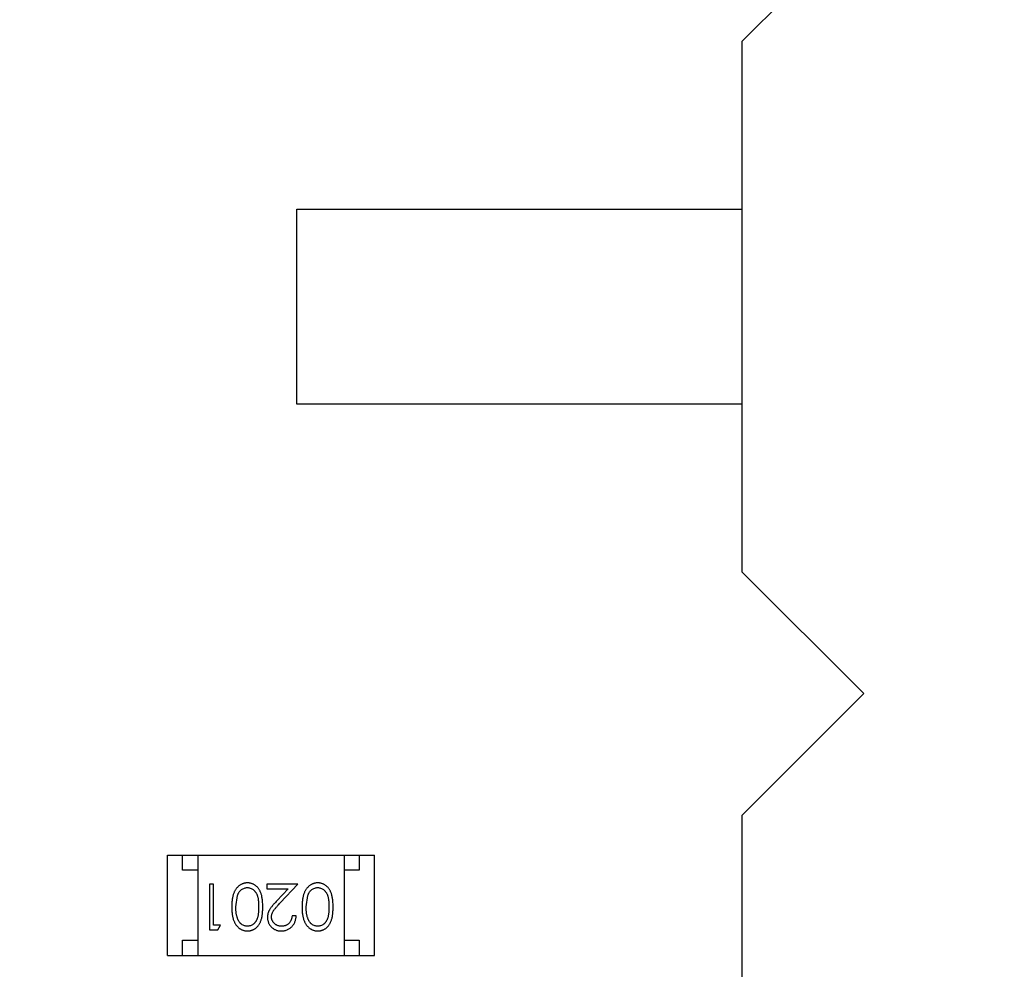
# Model space of a CAD drawing. Header units: inches. Extents: x 26 to 171, y -51 to 59.
# Tile 46 of 50: x 151.71 to 154.94, y 11.56 to 14.68. Entities that reach past the tile are written whole.
import ezdxf

# ---------------------------------------------------------------- set-up
doc = ezdxf.new("R2010")
doc.units = ezdxf.units.IN
doc.header["$LTSCALE"] = 1.21
doc.header["$MEASUREMENT"] = 0
doc.header["$PDMODE"] = 3
doc.header["$PDSIZE"] = 0.3125
doc.layers.get('0').update_dxf_attribs({"linetype": 'CONTINUOUS'})
doc.layers.get('Defpoints').update_dxf_attribs({"linetype": 'CONTINUOUS'})
doc.layers.add('DIM', color=3, linetype='CONTINUOUS')
doc.styles.get("Standard").update_dxf_attribs({"font": 'txt', "width": 0.8})
doc.dimstyles.get("Standard").update_dxf_attribs({"dimtxt": 0.15625, "dimasz": 0.1875, "dimexe": 0.125, "dimexo": 0.0625, "dimgap": 0.09, "dimtad": 0, "dimtih": 1, "dimtoh": 1, "dimzin": 4, "dimdsep": 46, "dimtxsty": 'Standard', "dimblk": '_FILLED', "dimblk1": '_FILLED', "dimblk2": '_FILLED', "dimcen": 0.09, "dimazin": 1, "dimtp": 0.01, "dimtm": 0.01, "dimtfac": 1, "dimtofl": 0, "dimtmove": 0, "dimatfit": 3, "dimldrblk": '_FILLED', "dimfxl": 1, "dimtolj": 1, "dimtzin": 4, "dimarcsym": 0})

# ---------------------------------------------------------------- blocks, each defined once
blk = doc.blocks.new('_FILLED')
at = {"color": 0, "linetype": 'ByBlock'}
blk.add_solid([(0, 0), (-1, 0.1667), (-1, -0.1667)], dxfattribs=at)
blk = doc.blocks.new('*D23')
at = {"layer": 'Defpoints', "color": 0}
for p in [(151.7108, 21.309), (151.7108, -9.191), (163.885, -9.191)]:
    blk.add_point(p, dxfattribs=at)
at = {"layer": 'DIM', "color": 0, "lineweight": -2}
for p, q in [((151.7733, 21.309), (164.01, 21.309)), ((163.885, 19.809), (163.885, 8.349)), ((163.885, -7.691), (163.885, 3.769)), ((151.7733, -9.191), (164.01, -9.191))]:
    blk.add_line(p, q, dxfattribs=at)
at = {"layer": 'DIM', "color": 0, "lineweight": -2, "xscale": 1.5, "yscale": 1.5, "zscale": 1.5}
for p, rotation in [((163.885, 21.309), 90), ((163.885, -9.191), 270)]:
    blk.add_blockref('_FILLED', p, dxfattribs=dict(at, rotation=rotation))
at = {"layer": 'DIM', "color": 0, "insert": (163.885, 6.059), "char_height": 1.5, "attachment_point": 5, "rotation": 90}
blk.add_mtext('\\A1;30.50', dxfattribs=at)

msp = doc.modelspace()

# ---------------------------------------------------------------- linework, layer by layer
at = {"color": 6, "linetype": 'Continuous'}
for p, q in [((154.0808, 14.609), (154.4808, 15.009)), ((154.0808, 14.609), (154.0808, 12.869)), ((152.6208, 13.419), (152.6208, 14.059)), ((152.6208, 14.059), (154.0808, 14.059)), ((154.0808, 13.419), (152.6208, 13.419)), ((154.4808, 12.469), (154.0808, 12.869)), ((154.0808, 12.069), (154.4808, 12.469)), ((154.0808, 12.069), (154.0808, 10.329)), ((152.1953, 11.6092), (152.1953, 11.9392)), ((152.1953, 11.9392), (152.8753, 11.9392)), ((152.2453, 11.8892), (152.2453, 11.9392)), ((152.2953, 11.9392), (152.2953, 11.6092)), ((152.7753, 11.9392), (152.7753, 11.6092)), ((152.8253, 11.9392), (152.8253, 11.8892)), ((152.8753, 11.6092), (152.8753, 11.9392)), ((152.2953, 11.8892), (152.2453, 11.8892)), ((152.8253, 11.8892), (152.7753, 11.8892)), ((152.3335, 11.8439), (152.3335, 11.6939)), ((152.347, 11.8439), (152.3335, 11.8439)), ((152.347, 11.7093), (152.347, 11.8439)), ((152.522, 11.8439), (152.522, 11.8285)), ((152.6239, 11.8439), (152.522, 11.8439)), ((152.522, 11.8285), (152.5918, 11.8285)), ((152.5918, 11.8285), (152.5542, 11.7884)), ((152.5657, 11.7818), (152.6239, 11.8439)), ((152.42, 11.7689), (152.4257, 11.8066)), ((152.6508, 11.7689), (152.6565, 11.8066)), ((152.6181, 11.74), (152.6046, 11.74)), ((152.37, 11.7093), (152.347, 11.7093)), ((152.3612, 11.6939), (152.37, 11.7093)), ((152.3335, 11.6939), (152.3612, 11.6939)), ((152.2453, 11.6092), (152.2453, 11.6592)), ((152.2453, 11.6592), (152.2953, 11.6592)), ((152.7753, 11.6592), (152.8253, 11.6592)), ((152.8253, 11.6592), (152.8253, 11.6092)), ((152.1953, 11.6092), (152.8753, 11.6092))]:
    msp.add_line(p, q, dxfattribs=at)
for points, knots in [([(152.4583, 11.8477), (152.4571, 11.8477), (152.4548, 11.8477), (152.4513, 11.8472), (152.4478, 11.8466), (152.4445, 11.8456), (152.4412, 11.8444), (152.438, 11.843), (152.4349, 11.8412), (152.4319, 11.8392), (152.429, 11.837), (152.4263, 11.8344), (152.4237, 11.8317), (152.4213, 11.8286), (152.419, 11.8253), (152.417, 11.8218), (152.415, 11.818), (152.4133, 11.8139), (152.4116, 11.8095), (152.4103, 11.8048), (152.4091, 11.7997), (152.4082, 11.7942), (152.4075, 11.7884), (152.4069, 11.7822), (152.4067, 11.7757), (152.4066, 11.7712), (152.4066, 11.7689)], [0, 0, 0, 0, 0.033824, 0.067298, 0.10028, 0.133019, 0.165736, 0.198792, 0.232372, 0.266409, 0.301016, 0.336196, 0.371972, 0.408574, 0.446394, 0.485225, 0.525372, 0.567224, 0.611081, 0.65775, 0.70702, 0.759235, 0.814484, 0.873227, 0.934937, 1, 1, 1, 1]), ([(152.4257, 11.8066), (152.4261, 11.8076), (152.4269, 11.8097), (152.4282, 11.8126), (152.4296, 11.8153), (152.4313, 11.8179), (152.433, 11.8202), (152.4349, 11.8223), (152.4369, 11.8242), (152.4397, 11.8265), (152.4434, 11.8288), (152.4481, 11.8308), (152.4529, 11.8321), (152.4562, 11.8323), (152.4579, 11.8323)], [0, 0, 0, 0, 0.075949, 0.148549, 0.218996, 0.286119, 0.351826, 0.416074, 0.478265, 0.540325, 0.660405, 0.774606, 0.887187, 1, 1, 1, 1]), ([(152.4579, 11.8323), (152.4595, 11.8322), (152.4628, 11.8321), (152.4677, 11.8308), (152.4725, 11.8287), (152.4762, 11.8263), (152.4791, 11.824), (152.4811, 11.8221), (152.483, 11.82), (152.4848, 11.8176), (152.4864, 11.8151), (152.4879, 11.8124), (152.4893, 11.8095), (152.4905, 11.8064), (152.4916, 11.803), (152.4925, 11.7992), (152.4933, 11.7951), (152.4939, 11.7906), (152.4944, 11.7857), (152.4948, 11.7804), (152.495, 11.7748), (152.495, 11.7709), (152.495, 11.7689)], [0, 0, 0, 0, 0.060034, 0.120278, 0.182348, 0.247919, 0.281641, 0.315701, 0.350322, 0.385703, 0.421819, 0.459196, 0.497866, 0.538301, 0.58121, 0.628183, 0.679403, 0.734699, 0.794074, 0.858416, 0.927049, 1, 1, 1, 1]), ([(152.5085, 11.7689), (152.5085, 11.7713), (152.5085, 11.776), (152.5081, 11.7827), (152.5077, 11.7891), (152.5069, 11.795), (152.506, 11.8006), (152.505, 11.8057), (152.5036, 11.8104), (152.5021, 11.8148), (152.5004, 11.8188), (152.4986, 11.8225), (152.4966, 11.8259), (152.4944, 11.8291), (152.4921, 11.8321), (152.4896, 11.8349), (152.487, 11.8373), (152.4842, 11.8395), (152.4812, 11.8414), (152.4782, 11.8431), (152.4751, 11.8446), (152.4719, 11.8457), (152.4687, 11.8466), (152.4653, 11.8472), (152.4619, 11.8477), (152.4595, 11.8477), (152.4583, 11.8477)], [0, 0, 0, 0, 0.068113, 0.132564, 0.193427, 0.250218, 0.303569, 0.353576, 0.400235, 0.443586, 0.484619, 0.524292, 0.56238, 0.599049, 0.63494, 0.669782, 0.704009, 0.737842, 0.771098, 0.803896, 0.836415, 0.868639, 0.900715, 0.933378, 0.966213, 1, 1, 1, 1]), ([(152.6891, 11.8477), (152.6879, 11.8477), (152.6855, 11.8477), (152.682, 11.8472), (152.6786, 11.8466), (152.6752, 11.8456), (152.672, 11.8444), (152.6688, 11.843), (152.6657, 11.8412), (152.6627, 11.8392), (152.6598, 11.837), (152.6571, 11.8344), (152.6545, 11.8317), (152.6521, 11.8286), (152.6498, 11.8253), (152.6477, 11.8218), (152.6458, 11.818), (152.644, 11.8139), (152.6424, 11.8095), (152.6411, 11.8048), (152.6399, 11.7997), (152.639, 11.7942), (152.6383, 11.7884), (152.6377, 11.7822), (152.6374, 11.7757), (152.6374, 11.7712), (152.6373, 11.7689)], [0, 0, 0, 0, 0.033824, 0.067298, 0.10028, 0.133019, 0.165736, 0.198792, 0.232372, 0.266409, 0.301016, 0.336196, 0.371972, 0.408574, 0.446394, 0.485225, 0.525372, 0.567224, 0.611081, 0.65775, 0.70702, 0.759235, 0.814484, 0.873227, 0.934937, 1, 1, 1, 1]), ([(152.6565, 11.8066), (152.6569, 11.8076), (152.6576, 11.8097), (152.659, 11.8126), (152.6604, 11.8153), (152.662, 11.8179), (152.6638, 11.8202), (152.6656, 11.8223), (152.6676, 11.8242), (152.6704, 11.8265), (152.6741, 11.8288), (152.6788, 11.8308), (152.6837, 11.8321), (152.687, 11.8323), (152.6887, 11.8323)], [0, 0, 0, 0, 0.075949, 0.148549, 0.218996, 0.286119, 0.351826, 0.416074, 0.478265, 0.540325, 0.660405, 0.774606, 0.887187, 1, 1, 1, 1]), ([(152.6887, 11.8323), (152.6903, 11.8322), (152.6936, 11.8321), (152.6985, 11.8308), (152.7032, 11.8287), (152.707, 11.8263), (152.7098, 11.824), (152.7119, 11.8221), (152.7138, 11.82), (152.7156, 11.8176), (152.7172, 11.8151), (152.7187, 11.8124), (152.72, 11.8095), (152.7213, 11.8064), (152.7224, 11.803), (152.7233, 11.7992), (152.724, 11.7951), (152.7247, 11.7906), (152.7252, 11.7857), (152.7255, 11.7804), (152.7258, 11.7748), (152.7258, 11.7709), (152.7258, 11.7689)], [0, 0, 0, 0, 0.060034, 0.120278, 0.182348, 0.247919, 0.281641, 0.315701, 0.350322, 0.385703, 0.421819, 0.459196, 0.497866, 0.538301, 0.58121, 0.628183, 0.679403, 0.734699, 0.794074, 0.858416, 0.927049, 1, 1, 1, 1]), ([(152.7393, 11.7689), (152.7392, 11.7713), (152.7392, 11.776), (152.7389, 11.7827), (152.7384, 11.7891), (152.7377, 11.795), (152.7368, 11.8006), (152.7357, 11.8057), (152.7344, 11.8104), (152.7329, 11.8148), (152.7312, 11.8188), (152.7293, 11.8225), (152.7273, 11.8259), (152.7252, 11.8291), (152.7229, 11.8321), (152.7204, 11.8349), (152.7177, 11.8373), (152.7149, 11.8395), (152.712, 11.8414), (152.709, 11.8431), (152.7059, 11.8446), (152.7027, 11.8457), (152.6994, 11.8466), (152.6961, 11.8472), (152.6926, 11.8477), (152.6903, 11.8477), (152.6891, 11.8477)], [0, 0, 0, 0, 0.068113, 0.132564, 0.193427, 0.250218, 0.303569, 0.353576, 0.400235, 0.443586, 0.484619, 0.524292, 0.56238, 0.599049, 0.63494, 0.669782, 0.704009, 0.737842, 0.771098, 0.803896, 0.836415, 0.868639, 0.900715, 0.933378, 0.966213, 1, 1, 1, 1]), ([(152.4066, 11.7689), (152.4066, 11.7666), (152.4067, 11.7621), (152.4069, 11.7556), (152.4075, 11.7494), (152.4082, 11.7435), (152.4092, 11.738), (152.4103, 11.7329), (152.4118, 11.7282), (152.4133, 11.7237), (152.4152, 11.7197), (152.4171, 11.7158), (152.4192, 11.7123), (152.4214, 11.709), (152.4239, 11.7059), (152.4264, 11.7032), (152.4291, 11.7006), (152.432, 11.6984), (152.435, 11.6964), (152.4381, 11.6947), (152.4412, 11.6933), (152.4445, 11.6921), (152.4478, 11.6911), (152.4513, 11.6905), (152.4548, 11.6901), (152.4571, 11.69), (152.4583, 11.69)], [0, 0, 0, 0, 0.065278, 0.127205, 0.186168, 0.241675, 0.294115, 0.343609, 0.390387, 0.434463, 0.476646, 0.517002, 0.555936, 0.593716, 0.630057, 0.665601, 0.700745, 0.734917, 0.768681, 0.802087, 0.834849, 0.867433, 0.900138, 0.932806, 0.966212, 1, 1, 1, 1]), ([(152.4579, 11.7054), (152.4563, 11.7055), (152.453, 11.7057), (152.4481, 11.7069), (152.4435, 11.7091), (152.4397, 11.7114), (152.4368, 11.7137), (152.4348, 11.7157), (152.4328, 11.7179), (152.431, 11.7204), (152.4293, 11.7231), (152.4278, 11.726), (152.4263, 11.7292), (152.425, 11.7326), (152.4239, 11.7363), (152.4228, 11.7402), (152.422, 11.7444), (152.4212, 11.7488), (152.4207, 11.7535), (152.4203, 11.7584), (152.4201, 11.7635), (152.4201, 11.7671), (152.42, 11.7689)], [0, 0, 0, 0, 0.059689, 0.119507, 0.181075, 0.246162, 0.279894, 0.314468, 0.350403, 0.387474, 0.426147, 0.466624, 0.508745, 0.553328, 0.600058, 0.649177, 0.700552, 0.754894, 0.811825, 0.871514, 0.934319, 1, 1, 1, 1]), ([(152.495, 11.7689), (152.495, 11.7669), (152.495, 11.7629), (152.4948, 11.7573), (152.4944, 11.752), (152.4939, 11.7471), (152.4933, 11.7426), (152.4925, 11.7384), (152.4916, 11.7347), (152.4905, 11.7313), (152.4892, 11.7282), (152.4879, 11.7253), (152.4864, 11.7226), (152.4847, 11.72), (152.483, 11.7177), (152.4811, 11.7156), (152.4791, 11.7136), (152.4762, 11.7114), (152.4725, 11.709), (152.4678, 11.7069), (152.4629, 11.7057), (152.4596, 11.7055), (152.4579, 11.7054)], [0, 0, 0, 0, 0.073302, 0.142286, 0.206253, 0.266017, 0.321612, 0.372532, 0.419497, 0.462398, 0.502825, 0.541489, 0.579034, 0.615143, 0.650298, 0.684912, 0.718701, 0.752189, 0.817245, 0.879117, 0.939613, 1, 1, 1, 1]), ([(152.4583, 11.69), (152.4595, 11.69), (152.4619, 11.6901), (152.4653, 11.6905), (152.4687, 11.6911), (152.472, 11.6921), (152.4752, 11.6932), (152.4783, 11.6947), (152.4813, 11.6964), (152.4843, 11.6984), (152.4871, 11.7006), (152.4898, 11.703), (152.4922, 11.7058), (152.4946, 11.7087), (152.4967, 11.7119), (152.4987, 11.7154), (152.5006, 11.7191), (152.5022, 11.723), (152.5037, 11.7273), (152.505, 11.732), (152.5061, 11.7372), (152.507, 11.7427), (152.5076, 11.7487), (152.5081, 11.7551), (152.5085, 11.7619), (152.5085, 11.7665), (152.5085, 11.7689)], [0, 0, 0, 0, 0.033742, 0.066533, 0.099153, 0.13154, 0.164087, 0.196563, 0.229707, 0.263315, 0.297504, 0.331686, 0.366482, 0.4021, 0.438958, 0.476748, 0.515985, 0.556589, 0.599519, 0.645765, 0.695487, 0.748721, 0.805687, 0.866754, 0.931405, 1, 1, 1, 1]), ([(152.5542, 11.7884), (152.5528, 11.7869), (152.55, 11.7839), (152.5461, 11.7796), (152.5425, 11.7754), (152.5393, 11.7716), (152.5365, 11.7679), (152.534, 11.7645), (152.5319, 11.7614), (152.5296, 11.7576), (152.5272, 11.7528), (152.5253, 11.7469), (152.5241, 11.7408), (152.5239, 11.7367), (152.5239, 11.7346)], [0, 0, 0, 0, 0.09953, 0.192079, 0.277712, 0.357454, 0.429648, 0.495771, 0.555538, 0.608657, 0.707578, 0.804328, 0.901298, 1, 1, 1, 1]), ([(152.5373, 11.7358), (152.5374, 11.7374), (152.5375, 11.7407), (152.5386, 11.7455), (152.5403, 11.7501), (152.5422, 11.7539), (152.5443, 11.757), (152.5462, 11.7597), (152.5485, 11.7627), (152.5512, 11.7659), (152.5543, 11.7695), (152.5577, 11.7733), (152.5616, 11.7775), (152.5643, 11.7803), (152.5657, 11.7818)], [0, 0, 0, 0, 0.088014, 0.174976, 0.2638, 0.355443, 0.406413, 0.465519, 0.533076, 0.609353, 0.693899, 0.787171, 0.889197, 1, 1, 1, 1]), ([(152.6373, 11.7689), (152.6374, 11.7666), (152.6374, 11.7621), (152.6377, 11.7556), (152.6382, 11.7494), (152.639, 11.7435), (152.64, 11.738), (152.6411, 11.7329), (152.6425, 11.7282), (152.6441, 11.7237), (152.6459, 11.7197), (152.6478, 11.7158), (152.65, 11.7123), (152.6522, 11.709), (152.6546, 11.7059), (152.6572, 11.7032), (152.6599, 11.7006), (152.6628, 11.6984), (152.6658, 11.6964), (152.6689, 11.6947), (152.672, 11.6933), (152.6753, 11.6921), (152.6786, 11.6911), (152.682, 11.6905), (152.6855, 11.6901), (152.6879, 11.69), (152.6891, 11.69)], [0, 0, 0, 0, 0.065278, 0.127205, 0.186168, 0.241675, 0.294115, 0.343609, 0.390387, 0.434463, 0.476646, 0.517002, 0.555936, 0.593716, 0.630057, 0.665601, 0.700745, 0.734917, 0.768681, 0.802087, 0.834849, 0.867433, 0.900138, 0.932806, 0.966212, 1, 1, 1, 1]), ([(152.6887, 11.7054), (152.687, 11.7055), (152.6837, 11.7057), (152.6789, 11.7069), (152.6742, 11.7091), (152.6705, 11.7114), (152.6676, 11.7137), (152.6656, 11.7157), (152.6636, 11.7179), (152.6618, 11.7204), (152.6601, 11.7231), (152.6586, 11.726), (152.6571, 11.7292), (152.6558, 11.7326), (152.6546, 11.7363), (152.6536, 11.7402), (152.6528, 11.7444), (152.652, 11.7488), (152.6515, 11.7535), (152.651, 11.7584), (152.6509, 11.7635), (152.6508, 11.7671), (152.6508, 11.7689)], [0, 0, 0, 0, 0.059689, 0.119507, 0.181075, 0.246162, 0.279894, 0.314468, 0.350403, 0.387474, 0.426147, 0.466624, 0.508745, 0.553328, 0.600058, 0.649177, 0.700552, 0.754894, 0.811825, 0.871514, 0.934319, 1, 1, 1, 1]), ([(152.7258, 11.7689), (152.7258, 11.7669), (152.7258, 11.7629), (152.7255, 11.7573), (152.7252, 11.752), (152.7247, 11.7471), (152.7241, 11.7426), (152.7232, 11.7384), (152.7223, 11.7347), (152.7212, 11.7313), (152.72, 11.7282), (152.7186, 11.7253), (152.7171, 11.7226), (152.7155, 11.72), (152.7138, 11.7177), (152.7119, 11.7156), (152.7099, 11.7136), (152.707, 11.7114), (152.7032, 11.709), (152.6985, 11.7069), (152.6936, 11.7057), (152.6903, 11.7055), (152.6887, 11.7054)], [0, 0, 0, 0, 0.073302, 0.142286, 0.206253, 0.266017, 0.321612, 0.372532, 0.419497, 0.462398, 0.502825, 0.541489, 0.579034, 0.615143, 0.650298, 0.684912, 0.718701, 0.752189, 0.817245, 0.879117, 0.939613, 1, 1, 1, 1]), ([(152.6891, 11.69), (152.6903, 11.69), (152.6926, 11.6901), (152.6961, 11.6905), (152.6995, 11.6911), (152.7027, 11.6921), (152.706, 11.6932), (152.7091, 11.6947), (152.7121, 11.6964), (152.7151, 11.6984), (152.7179, 11.7006), (152.7205, 11.703), (152.723, 11.7058), (152.7253, 11.7087), (152.7275, 11.7119), (152.7295, 11.7154), (152.7313, 11.7191), (152.733, 11.723), (152.7345, 11.7273), (152.7358, 11.732), (152.7369, 11.7372), (152.7377, 11.7427), (152.7384, 11.7487), (152.7389, 11.7551), (152.7392, 11.7619), (152.7392, 11.7665), (152.7393, 11.7689)], [0, 0, 0, 0, 0.033742, 0.066533, 0.099153, 0.13154, 0.164087, 0.196563, 0.229707, 0.263315, 0.297504, 0.331686, 0.366482, 0.4021, 0.438958, 0.476748, 0.515985, 0.556589, 0.599519, 0.645765, 0.695487, 0.748721, 0.805687, 0.866754, 0.931405, 1, 1, 1, 1]), ([(152.5239, 11.7346), (152.5239, 11.7331), (152.524, 11.7302), (152.5246, 11.7259), (152.5256, 11.7218), (152.5269, 11.7177), (152.5287, 11.7139), (152.5309, 11.7102), (152.5334, 11.7066), (152.5364, 11.7033), (152.5396, 11.7001), (152.5431, 11.6975), (152.5469, 11.6952), (152.5509, 11.6932), (152.5551, 11.6918), (152.5596, 11.6908), (152.5643, 11.6901), (152.5675, 11.6901), (152.5692, 11.69)], [0, 0, 0, 0, 0.06271, 0.123347, 0.183401, 0.242828, 0.302097, 0.36242, 0.423725, 0.487032, 0.550491, 0.612709, 0.674265, 0.73617, 0.799211, 0.863483, 0.930525, 1, 1, 1, 1]), ([(152.5699, 11.7054), (152.5688, 11.7054), (152.5666, 11.7055), (152.5633, 11.7059), (152.5602, 11.7066), (152.5573, 11.7076), (152.5544, 11.7089), (152.5517, 11.7104), (152.5492, 11.7123), (152.5467, 11.7144), (152.5445, 11.7166), (152.5426, 11.7191), (152.541, 11.7216), (152.5396, 11.7242), (152.5386, 11.727), (152.5379, 11.7298), (152.5374, 11.7328), (152.5374, 11.7348), (152.5373, 11.7358)], [0, 0, 0, 0, 0.068027, 0.133505, 0.19695, 0.26027, 0.322741, 0.384982, 0.448465, 0.513424, 0.578224, 0.640011, 0.700094, 0.760067, 0.819012, 0.877878, 0.938035, 1, 1, 1, 1]), ([(152.5692, 11.69), (152.5709, 11.6901), (152.5742, 11.6901), (152.579, 11.6908), (152.5836, 11.6919), (152.588, 11.6934), (152.5923, 11.6955), (152.5963, 11.6979), (152.6001, 11.7007), (152.6036, 11.704), (152.6069, 11.7076), (152.6098, 11.7115), (152.6122, 11.7157), (152.6143, 11.7201), (152.6159, 11.7247), (152.617, 11.7296), (152.6178, 11.7347), (152.618, 11.7382), (152.6181, 11.74)], [0, 0, 0, 0, 0.06445, 0.126725, 0.187421, 0.247417, 0.306749, 0.366595, 0.427749, 0.490235, 0.553031, 0.614805, 0.676505, 0.738096, 0.801021, 0.864897, 0.931209, 1, 1, 1, 1]), ([(152.6046, 11.74), (152.6045, 11.7387), (152.6043, 11.7361), (152.6035, 11.7323), (152.6026, 11.7288), (152.6014, 11.7254), (152.5998, 11.7224), (152.5981, 11.7195), (152.5961, 11.7168), (152.5938, 11.7145), (152.5914, 11.7124), (152.5888, 11.7105), (152.586, 11.7089), (152.583, 11.7076), (152.58, 11.7066), (152.5767, 11.7059), (152.5734, 11.7055), (152.5711, 11.7054), (152.5699, 11.7054)], [0, 0, 0, 0, 0.073648, 0.143686, 0.210962, 0.275557, 0.338064, 0.399311, 0.4594, 0.51934, 0.579024, 0.637809, 0.695959, 0.754122, 0.813113, 0.873453, 0.935561, 1, 1, 1, 1])]:
    msp.add_open_spline(points, degree=3, knots=knots, dxfattribs=at)

# ---------------------------------------------------------------- dimensions: what is measured, and where the dimension line sits
at = {"layer": 'DIM'}
dim = msp.add_linear_dim(base=(163.885, -9.191), p1=(151.7108, 21.309), p2=(151.7108, -9.191), angle=90, dimstyle='Standard', override={"dimtxt": 1.5, "dimasz": 1.5, "dimtih": 0, "dimtoh": 0, "dimzin": 0, "dimcen": 0.198, "dimadec": 0, "dimazin": 0, "dimtp": 0, "dimtm": 0, "dimtdec": 4, "dimtzin": 0}, dxfattribs=at)
dim.commit()
dim.dimension.update_dxf_attribs({"geometry": '*D23', "text_midpoint": (163.885, 6.059)})

doc.saveas('drawing.dxf')
